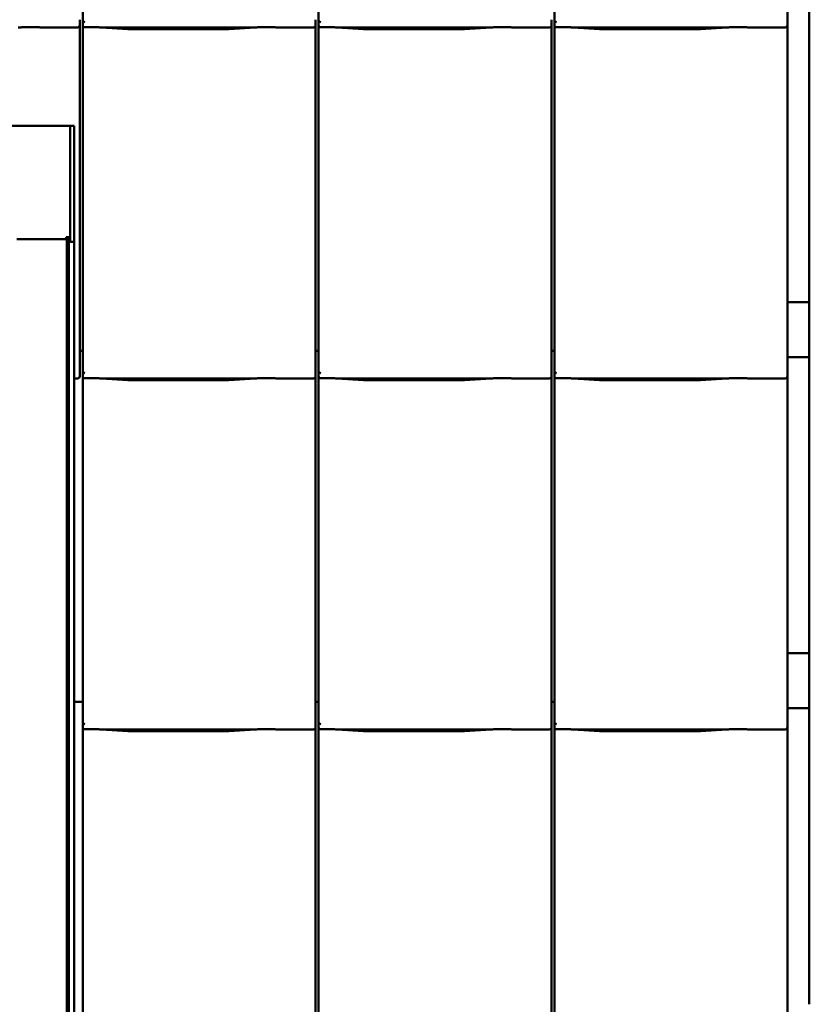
# Model space of a CAD drawing. Header units: millimetres. Extents: x 200 to 13555, y -185 to 8310.
# Tile 47 of 70: x 7255 to 7975, y 4943 to 5840. Entities that reach past the tile are written whole.
import ezdxf

# ---------------------------------------------------------------- set-up
doc = ezdxf.new("R2010")
doc.units = ezdxf.units.MM
doc.header["$LTSCALE"] = 10
doc.layers.add('Sichtbare Kanten(DIN)', color=7, linetype='Continuous', lineweight=50)

msp = doc.modelspace()

# ---------------------------------------------------------------- linework, layer by layer
at = {"layer": 'Sichtbare Kanten(DIN)'}
for p, q in [((7312.22, 5862.09), (7312.22, 5840.11)), ((7527.22, 5862.09), (7527.22, 5840.11)), ((7742.22, 5862.09), (7742.22, 5840.11)), ((7954.54, 5865.2), (7954.54, 5840.4)), ((7974.54, 5582.74), (7974.54, 5852.74)), ((7309.54, 5835.36), (7309.54, 5840.4)), ((7309.54, 5545.2), (7309.54, 5835.36)), ((7312.22, 5840.11), (7312.22, 5835.36)), ((7312.22, 5835.36), (7312.22, 5542.09)), ((7524.54, 5835.36), (7524.54, 5840.4)), ((7524.54, 5545.2), (7524.54, 5835.36)), ((7527.22, 5840.11), (7527.22, 5835.36)), ((7527.22, 5835.36), (7527.22, 5542.09)), ((7739.54, 5835.36), (7739.54, 5840.4)), ((7739.54, 5545.2), (7739.54, 5835.36)), ((7742.22, 5840.11), (7742.22, 5835.36)), ((7742.22, 5835.36), (7742.22, 5542.09)), ((7954.54, 5835.36), (7954.54, 5840.4)), ((7954.54, 5545.2), (7954.54, 5835.36)), ((7275.74, 5833.34), (7307.54, 5833.34)), ((7330.08, 5833.34), (7468.47, 5833.34)), ((7334.03, 5833.1), (7348.42, 5832.16)), ((7361.87, 5831.74), (7436.68, 5831.74)), ((7450.13, 5832.16), (7464.52, 5833.1)), ((7490.74, 5833.34), (7522.54, 5833.34)), ((7545.08, 5833.34), (7683.47, 5833.34)), ((7549.03, 5833.1), (7563.42, 5832.16)), ((7576.87, 5831.74), (7651.68, 5831.74)), ((7665.13, 5832.16), (7679.52, 5833.1)), ((7705.74, 5833.34), (7737.54, 5833.34)), ((7760.08, 5833.34), (7898.47, 5833.34)), ((7764.03, 5833.1), (7778.42, 5832.16)), ((7791.87, 5831.74), (7866.68, 5831.74)), ((7880.13, 5832.16), (7894.52, 5833.1)), ((7920.74, 5833.34), (7952.54, 5833.34)), ((7237.7, 5743.74), (7257.31, 5743.74)), ((7257.31, 5743.74), (7262.06, 5743.74)), ((7262.06, 5743.74), (7304.54, 5743.74)), ((7300.69, 5642.01), (7300.69, 5743.74)), ((7304.54, 5743.74), (7304.54, 5545.44)), ((7254.99, 5640.29), (7252.21, 5640.31)), ((7296.99, 5640.29), (7254.99, 5640.29)), ((7296.99, 5642.2), (7296.99, 5642.19)), ((7297, 5642.2), (7296.99, 5642.2)), ((7296.99, 5642.19), (7296.99, 5640.31)), ((7296.99, 5642.13), (7297, 5642.13)), ((7296.99, 5640.29), (7296.99, 5640.31)), ((7297, 5642.19), (7297, 5642.2)), ((7297, 5642.12), (7297, 5642.19)), ((7297, 5642.19), (7298.99, 5642.19)), ((7297, 5642.12), (7298.99, 5642.12)), ((7297.84, 5642.12), (7297.84, 4485.37)), ((7299.59, 4485.37), (7299.59, 5642.1)), ((7299.99, 5638.04), (7299.99, 5642.01)), ((7300.6, 5638.04), (7299.99, 5638.04)), ((7300.69, 5642.01), (7300.69, 5638.04)), ((7301.69, 5637.87), (7304.54, 5637.87)), ((7974.54, 5582.74), (7954.54, 5582.74)), ((7974.54, 5532.74), (7974.54, 5582.74)), ((7304.54, 5518.49), (7304.54, 5545.44)), ((7309.54, 5545.2), (7309.54, 5520.4)), ((7312.22, 5542.09), (7312.22, 5520.11)), ((7524.54, 5545.2), (7524.54, 5520.4)), ((7527.22, 5542.09), (7527.22, 5520.11)), ((7739.54, 5545.2), (7739.54, 5520.4)), ((7742.22, 5542.09), (7742.22, 5520.11)), ((7954.54, 5545.2), (7954.54, 5520.4)), ((7312.22, 5538.38), (7309.54, 5538.38)), ((7527.22, 5538.38), (7524.54, 5538.38)), ((7742.22, 5538.38), (7739.54, 5538.38)), ((7974.54, 5532.74), (7954.54, 5532.74)), ((7974.54, 5262.74), (7974.54, 5532.74)), ((7304.54, 5518.49), (7304.54, 5513.34)), ((7304.54, 5513.34), (7307.54, 5513.34)), ((7304.54, 5513.34), (7304.54, 5222.09)), ((7309.54, 5515.36), (7309.54, 5520.4)), ((7312.22, 5520.11), (7312.22, 5515.36)), ((7312.22, 5515.36), (7312.22, 5222.09)), ((7330.08, 5513.34), (7468.47, 5513.34)), ((7334.03, 5513.1), (7348.42, 5512.16)), ((7361.87, 5511.74), (7436.68, 5511.74)), ((7450.13, 5512.16), (7464.52, 5513.1)), ((7490.74, 5513.34), (7522.54, 5513.34)), ((7524.54, 5515.36), (7524.54, 5520.4)), ((7524.54, 5225.2), (7524.54, 5515.36)), ((7527.22, 5520.11), (7527.22, 5515.36)), ((7527.22, 5515.36), (7527.22, 5222.09)), ((7545.08, 5513.34), (7683.47, 5513.34)), ((7549.03, 5513.1), (7563.42, 5512.16)), ((7576.87, 5511.74), (7651.68, 5511.74)), ((7665.13, 5512.16), (7679.52, 5513.1)), ((7705.74, 5513.34), (7737.54, 5513.34)), ((7739.54, 5515.36), (7739.54, 5520.4)), ((7739.54, 5225.2), (7739.54, 5515.36)), ((7742.22, 5520.11), (7742.22, 5515.36)), ((7742.22, 5515.36), (7742.22, 5222.09)), ((7760.08, 5513.34), (7898.47, 5513.34)), ((7764.03, 5513.1), (7778.42, 5512.16)), ((7791.87, 5511.74), (7866.68, 5511.74)), ((7880.13, 5512.16), (7894.52, 5513.1)), ((7920.74, 5513.34), (7952.54, 5513.34)), ((7954.54, 5515.36), (7954.54, 5520.4)), ((7954.54, 5225.2), (7954.54, 5515.36)), ((7974.54, 5262.74), (7954.54, 5262.74)), ((7974.54, 5212.74), (7974.54, 5262.74)), ((7524.54, 5225.2), (7524.54, 5200.4)), ((7739.54, 5225.2), (7739.54, 5200.4)), ((7954.54, 5225.2), (7954.54, 5200.4)), ((7304.54, 5219.86), (7304.54, 5222.09)), ((7304.54, 5219.86), (7304.54, 5218.4)), ((7304.54, 5218.38), (7304.54, 5218.4)), ((7304.54, 5218.38), (7304.54, 4902.09)), ((7312.22, 5218.38), (7304.54, 5218.38)), ((7312.22, 5222.09), (7312.22, 5200.11)), ((7527.22, 5218.38), (7524.54, 5218.38)), ((7527.22, 5222.09), (7527.22, 5200.11)), ((7742.22, 5218.38), (7739.54, 5218.38)), ((7742.22, 5222.09), (7742.22, 5200.11)), ((7974.54, 5212.74), (7954.54, 5212.74)), ((7974.54, 4942.74), (7974.54, 5212.74)), ((7312.22, 5200.11), (7312.22, 5195.36)), ((7524.54, 5195.36), (7524.54, 5200.4)), ((7527.22, 5200.11), (7527.22, 5195.36)), ((7739.54, 5195.36), (7739.54, 5200.4)), ((7742.22, 5200.11), (7742.22, 5195.36)), ((7954.54, 5195.36), (7954.54, 5200.4)), ((7312.22, 5195.36), (7312.22, 4902.09)), ((7330.08, 5193.34), (7468.47, 5193.34)), ((7334.03, 5193.1), (7348.42, 5192.16)), ((7361.87, 5191.74), (7436.68, 5191.74)), ((7450.13, 5192.16), (7464.52, 5193.1)), ((7490.74, 5193.34), (7522.54, 5193.34)), ((7524.54, 4905.2), (7524.54, 5195.36)), ((7527.22, 5195.36), (7527.22, 4902.09)), ((7545.08, 5193.34), (7683.47, 5193.34)), ((7549.03, 5193.1), (7563.42, 5192.16)), ((7576.87, 5191.74), (7651.68, 5191.74)), ((7665.13, 5192.16), (7679.52, 5193.1)), ((7705.74, 5193.34), (7737.54, 5193.34)), ((7739.54, 4905.2), (7739.54, 5195.36)), ((7742.22, 5195.36), (7742.22, 4902.09)), ((7760.08, 5193.34), (7898.47, 5193.34)), ((7764.03, 5193.1), (7778.42, 5192.16)), ((7791.87, 5191.74), (7866.68, 5191.74)), ((7880.13, 5192.16), (7894.52, 5193.1)), ((7920.74, 5193.34), (7952.54, 5193.34)), ((7954.54, 4905.2), (7954.54, 5195.36))]:
    msp.add_line(p, q, dxfattribs=at)
for centre, major_axis, ratio, start_param, end_param in [((7307.54, 5835.36), (0, -2.02), 0.992203, 0, 1.570796), ((7314.22, 5845.76), (-1.9, -5.99), 0.101889, 5.972814, 5.990966), ((7314.22, 5840.08), (1.97, -0.34), 0.953832, 3.32216, 4.874804), ((7314.22, 5835.36), (0, -2.02), 0.992203, 4.712389, 5.523328), ((7522.54, 5835.36), (0, -2.02), 0.992203, 0, 1.570796), ((7529.22, 5845.76), (-1.9, -5.99), 0.101889, 5.972814, 5.990966), ((7529.22, 5840.08), (1.97, -0.34), 0.953832, 3.32216, 4.874804), ((7529.22, 5835.36), (0, -2.02), 0.992203, 4.712389, 5.523328), ((7737.54, 5835.36), (0, -2.02), 0.992203, 0, 1.570796), ((7744.22, 5845.76), (-1.9, -5.99), 0.101889, 5.972814, 5.990966), ((7744.22, 5840.08), (1.97, -0.34), 0.953832, 3.32216, 4.874804), ((7744.22, 5835.36), (0, -2.02), 0.992203, 4.712389, 5.523328), ((7952.54, 5835.36), (0, -2.02), 0.992203, 0, 1.570796), ((7298.99, 5642.01), (1.7, 0), 0.104528, 0, 1.570796), ((7298.99, 5642.01), (1, 0), 0.104528, 0, 1.570796), ((7307.54, 5515.36), (0, -2.02), 0.992203, 0, 1.570796), ((7314.22, 5525.76), (-1.9, -5.99), 0.101889, 5.972814, 5.990966), ((7314.22, 5520.08), (1.97, -0.34), 0.953832, 3.32216, 4.874804), ((7314.22, 5515.36), (0, -2.02), 0.992203, 4.712389, 5.523328), ((7522.54, 5515.36), (0, -2.02), 0.992203, 0, 1.570796), ((7529.22, 5525.76), (-1.9, -5.99), 0.101889, 5.972814, 5.990966), ((7529.22, 5520.08), (1.97, -0.34), 0.953832, 3.32216, 4.874804), ((7529.22, 5515.36), (0, -2.02), 0.992203, 4.712389, 5.523328), ((7737.54, 5515.36), (0, -2.02), 0.992203, 0, 1.570796), ((7744.22, 5525.76), (-1.9, -5.99), 0.101889, 5.972814, 5.990966), ((7744.22, 5520.08), (1.97, -0.34), 0.953832, 3.32216, 4.874804), ((7744.22, 5515.36), (0, -2.02), 0.992203, 4.712389, 5.523328), ((7952.54, 5515.36), (0, -2.02), 0.992203, 0, 1.570796), ((7314.22, 5205.76), (-1.9, -5.99), 0.101889, 5.972814, 5.990966), ((7314.22, 5200.08), (1.97, -0.34), 0.953832, 3.32216, 4.874804), ((7529.22, 5205.76), (-1.9, -5.99), 0.101889, 5.972814, 5.990966), ((7529.22, 5200.08), (1.97, -0.34), 0.953832, 3.32216, 4.874804), ((7744.22, 5205.76), (-1.9, -5.99), 0.101889, 5.972814, 5.990966), ((7744.22, 5200.08), (1.97, -0.34), 0.953832, 3.32216, 4.874804), ((7314.22, 5195.36), (0, -2.02), 0.992203, 4.712389, 5.523328), ((7522.54, 5195.36), (0, -2.02), 0.992203, 0, 1.570796), ((7529.22, 5195.36), (0, -2.02), 0.992203, 4.712389, 5.523328), ((7737.54, 5195.36), (0, -2.02), 0.992203, 0, 1.570796), ((7744.22, 5195.36), (0, -2.02), 0.992203, 4.712389, 5.523328), ((7952.54, 5195.36), (0, -2.02), 0.992203, 0, 1.570796)]:
    msp.add_ellipse(centre, major_axis=major_axis, ratio=ratio, start_param=start_param, end_param=end_param, dxfattribs=at)
for points, knots in [([(7275.74, 5833.34), (7275.38, 5833.34), (7274.99, 5833.36), (7274.21, 5833.39), (7273.82, 5833.41), (7272.08, 5833.49), (7270.57, 5833.56), (7267.53, 5833.65), (7266, 5833.68), (7263.21, 5833.68), (7261.68, 5833.65), (7258.64, 5833.56), (7257.13, 5833.49), (7255.4, 5833.41), (7255, 5833.39), (7254.22, 5833.36), (7253.83, 5833.34), (7253.47, 5833.34)], [1.226544, 1.226544, 1.226544, 1.226544, 1.334775, 1.334775, 1.443007, 1.443007, 1.860908, 1.860908, 2.278809, 2.278809, 2.69671, 2.69671, 3.11461, 3.11461, 3.222842, 3.222842, 3.331074, 3.331074, 3.331074, 3.331074]), ([(7274.98, 5833.36), (7274.96, 5833.36), (7274.94, 5833.36), (7274.9, 5833.36), (7274.89, 5833.36), (7274.85, 5833.36), (7274.83, 5833.36), (7274.8, 5833.36), (7274.78, 5833.37), (7274.74, 5833.37), (7274.72, 5833.37), (7274.7, 5833.37)], [4.37952398, 4.37952398, 4.37952398, 4.37952398, 4.381345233, 4.381345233, 4.383166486, 4.383166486, 4.384987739, 4.384987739, 4.386808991, 4.386808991, 4.388630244, 4.388630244, 4.388630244, 4.388630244]), ([(7312.85, 5833.89), (7312.98, 5833.81), (7313.12, 5833.75), (7313.43, 5833.65), (7313.61, 5833.62), (7313.86, 5833.6), (7313.93, 5833.6), (7314.05, 5833.6), (7314.1, 5833.6), (7314.17, 5833.6), (7314.2, 5833.6), (7314.22, 5833.6)], [-0.5371849, -0.5371849, -0.5371849, -0.5371849, -0.4701715, -0.4701715, -0.3994312, -0.3994312, -0.370279, -0.370279, -0.3542794, -0.3542794, -0.3446725, -0.3446725, -0.3446725, -0.3446725]), ([(7330.08, 5833.34), (7329.72, 5833.34), (7329.33, 5833.36), (7328.55, 5833.39), (7328.15, 5833.41), (7326.42, 5833.49), (7324.91, 5833.56), (7321.87, 5833.65), (7320.34, 5833.68), (7318.94, 5833.68), (7317.55, 5833.68), (7316.02, 5833.65), (7314.41, 5833.61), (7314.32, 5833.6), (7314.22, 5833.6)], [-1.052265, -1.052265, -1.052265, -1.052265, -0.944033, -0.944033, -0.835802, -0.835802, -0.417901, -0.417901, 0, 0, 0, 0.417901, 0.417901, 0.44326, 0.44326, 0.44326, 0.44326]), ([(7329.04, 5833.37), (7329.39, 5833.35), (7329.73, 5833.34), (7330.41, 5833.31), (7330.75, 5833.29), (7331.42, 5833.26), (7331.75, 5833.24), (7332.41, 5833.2), (7332.74, 5833.18), (7333.39, 5833.15), (7333.71, 5833.13), (7334.03, 5833.1)], [1.8945551, 1.8945551, 1.8945551, 1.8945551, 1.9289476, 1.9289476, 1.9633401, 1.9633401, 1.9977326, 1.9977326, 2.0321251, 2.0321251, 2.0665177, 2.0665177, 2.0665177, 2.0665177]), ([(7361.87, 5831.74), (7360.93, 5831.74), (7360, 5831.75), (7358.14, 5831.77), (7357.22, 5831.79), (7355.39, 5831.83), (7354.48, 5831.86), (7352.69, 5831.93), (7351.81, 5831.96), (7350.09, 5832.05), (7349.24, 5832.1), (7348.42, 5832.16)], [4.712389, 4.712389, 4.712389, 4.712389, 4.8115332, 4.8115332, 4.9106775, 4.9106775, 5.0098218, 5.0098218, 5.108966, 5.108966, 5.2081103, 5.2081103, 5.2081103, 5.2081103]), ([(7450.13, 5832.16), (7449.31, 5832.1), (7448.46, 5832.05), (7446.74, 5831.96), (7445.86, 5831.93), (7444.07, 5831.86), (7443.16, 5831.83), (7441.33, 5831.79), (7440.41, 5831.77), (7438.55, 5831.75), (7437.62, 5831.74), (7436.68, 5831.74)], [4.2166677, 4.2166677, 4.2166677, 4.2166677, 4.3158119, 4.3158119, 4.4149562, 4.4149562, 4.5141004, 4.5141004, 4.6132447, 4.6132447, 4.712389, 4.712389, 4.712389, 4.712389]), ([(7469.51, 5833.37), (7469.16, 5833.35), (7468.82, 5833.34), (7468.14, 5833.31), (7467.8, 5833.29), (7467.13, 5833.26), (7466.8, 5833.24), (7466.14, 5833.2), (7465.81, 5833.18), (7465.16, 5833.15), (7464.83, 5833.13), (7464.52, 5833.1)], [5.0361477, 5.0361477, 5.0361477, 5.0361477, 5.0705402, 5.0705402, 5.1049328, 5.1049328, 5.1393253, 5.1393253, 5.1737178, 5.1737178, 5.2081103, 5.2081103, 5.2081103, 5.2081103]), ([(7490.74, 5833.34), (7490.38, 5833.34), (7489.99, 5833.36), (7489.21, 5833.39), (7488.82, 5833.41), (7487.08, 5833.49), (7485.57, 5833.56), (7482.53, 5833.65), (7481, 5833.68), (7478.21, 5833.68), (7476.68, 5833.65), (7473.64, 5833.56), (7472.13, 5833.49), (7470.4, 5833.41), (7470, 5833.39), (7469.22, 5833.36), (7468.83, 5833.34), (7468.47, 5833.34)], [1.226544, 1.226544, 1.226544, 1.226544, 1.334775, 1.334775, 1.443007, 1.443007, 1.860908, 1.860908, 2.278809, 2.278809, 2.69671, 2.69671, 3.11461, 3.11461, 3.222842, 3.222842, 3.331074, 3.331074, 3.331074, 3.331074]), ([(7489.98, 5833.36), (7489.96, 5833.36), (7489.94, 5833.36), (7489.9, 5833.36), (7489.89, 5833.36), (7489.85, 5833.36), (7489.83, 5833.36), (7489.8, 5833.36), (7489.78, 5833.37), (7489.74, 5833.37), (7489.72, 5833.37), (7489.7, 5833.37)], [4.37952398, 4.37952398, 4.37952398, 4.37952398, 4.381345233, 4.381345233, 4.383166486, 4.383166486, 4.384987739, 4.384987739, 4.386808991, 4.386808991, 4.388630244, 4.388630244, 4.388630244, 4.388630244]), ([(7527.85, 5833.89), (7527.98, 5833.81), (7528.12, 5833.75), (7528.43, 5833.65), (7528.61, 5833.62), (7528.86, 5833.6), (7528.93, 5833.6), (7529.05, 5833.6), (7529.1, 5833.6), (7529.17, 5833.6), (7529.2, 5833.6), (7529.22, 5833.6)], [-0.5371849, -0.5371849, -0.5371849, -0.5371849, -0.4701715, -0.4701715, -0.3994312, -0.3994312, -0.370279, -0.370279, -0.3542794, -0.3542794, -0.3446725, -0.3446725, -0.3446725, -0.3446725]), ([(7545.08, 5833.34), (7544.72, 5833.34), (7544.33, 5833.36), (7543.55, 5833.39), (7543.15, 5833.41), (7541.42, 5833.49), (7539.91, 5833.56), (7536.87, 5833.65), (7535.34, 5833.68), (7533.94, 5833.68), (7532.55, 5833.68), (7531.02, 5833.65), (7529.41, 5833.61), (7529.32, 5833.6), (7529.22, 5833.6)], [-1.052265, -1.052265, -1.052265, -1.052265, -0.944033, -0.944033, -0.835802, -0.835802, -0.417901, -0.417901, 0, 0, 0, 0.417901, 0.417901, 0.44326, 0.44326, 0.44326, 0.44326]), ([(7544.04, 5833.37), (7544.39, 5833.35), (7544.73, 5833.34), (7545.41, 5833.31), (7545.75, 5833.29), (7546.42, 5833.26), (7546.75, 5833.24), (7547.41, 5833.2), (7547.74, 5833.18), (7548.39, 5833.15), (7548.71, 5833.13), (7549.03, 5833.1)], [1.8945551, 1.8945551, 1.8945551, 1.8945551, 1.9289476, 1.9289476, 1.9633401, 1.9633401, 1.9977326, 1.9977326, 2.0321251, 2.0321251, 2.0665177, 2.0665177, 2.0665177, 2.0665177]), ([(7576.87, 5831.74), (7575.93, 5831.74), (7575, 5831.75), (7573.14, 5831.77), (7572.22, 5831.79), (7570.39, 5831.83), (7569.48, 5831.86), (7567.69, 5831.93), (7566.81, 5831.96), (7565.09, 5832.05), (7564.24, 5832.1), (7563.42, 5832.16)], [4.712389, 4.712389, 4.712389, 4.712389, 4.8115332, 4.8115332, 4.9106775, 4.9106775, 5.0098218, 5.0098218, 5.108966, 5.108966, 5.2081103, 5.2081103, 5.2081103, 5.2081103]), ([(7665.13, 5832.16), (7664.31, 5832.1), (7663.46, 5832.05), (7661.74, 5831.96), (7660.86, 5831.93), (7659.07, 5831.86), (7658.16, 5831.83), (7656.33, 5831.79), (7655.41, 5831.77), (7653.55, 5831.75), (7652.62, 5831.74), (7651.68, 5831.74)], [4.2166677, 4.2166677, 4.2166677, 4.2166677, 4.3158119, 4.3158119, 4.4149562, 4.4149562, 4.5141004, 4.5141004, 4.6132447, 4.6132447, 4.712389, 4.712389, 4.712389, 4.712389]), ([(7684.51, 5833.37), (7684.16, 5833.35), (7683.82, 5833.34), (7683.14, 5833.31), (7682.8, 5833.29), (7682.13, 5833.26), (7681.8, 5833.24), (7681.14, 5833.2), (7680.81, 5833.18), (7680.16, 5833.15), (7679.83, 5833.13), (7679.52, 5833.1)], [5.0361477, 5.0361477, 5.0361477, 5.0361477, 5.0705402, 5.0705402, 5.1049328, 5.1049328, 5.1393253, 5.1393253, 5.1737178, 5.1737178, 5.2081103, 5.2081103, 5.2081103, 5.2081103]), ([(7705.74, 5833.34), (7705.38, 5833.34), (7704.99, 5833.36), (7704.21, 5833.39), (7703.82, 5833.41), (7702.08, 5833.49), (7700.57, 5833.56), (7697.53, 5833.65), (7696, 5833.68), (7693.21, 5833.68), (7691.68, 5833.65), (7688.64, 5833.56), (7687.13, 5833.49), (7685.4, 5833.41), (7685, 5833.39), (7684.22, 5833.36), (7683.83, 5833.34), (7683.47, 5833.34)], [1.226544, 1.226544, 1.226544, 1.226544, 1.334775, 1.334775, 1.443007, 1.443007, 1.860908, 1.860908, 2.278809, 2.278809, 2.69671, 2.69671, 3.11461, 3.11461, 3.222842, 3.222842, 3.331074, 3.331074, 3.331074, 3.331074]), ([(7704.98, 5833.36), (7704.96, 5833.36), (7704.94, 5833.36), (7704.9, 5833.36), (7704.89, 5833.36), (7704.85, 5833.36), (7704.83, 5833.36), (7704.8, 5833.36), (7704.78, 5833.37), (7704.74, 5833.37), (7704.72, 5833.37), (7704.7, 5833.37)], [4.37952398, 4.37952398, 4.37952398, 4.37952398, 4.381345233, 4.381345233, 4.383166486, 4.383166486, 4.384987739, 4.384987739, 4.386808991, 4.386808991, 4.388630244, 4.388630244, 4.388630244, 4.388630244]), ([(7742.85, 5833.89), (7742.98, 5833.81), (7743.12, 5833.75), (7743.43, 5833.65), (7743.61, 5833.62), (7743.86, 5833.6), (7743.93, 5833.6), (7744.05, 5833.6), (7744.1, 5833.6), (7744.17, 5833.6), (7744.2, 5833.6), (7744.22, 5833.6)], [-0.5371849, -0.5371849, -0.5371849, -0.5371849, -0.4701715, -0.4701715, -0.3994312, -0.3994312, -0.370279, -0.370279, -0.3542794, -0.3542794, -0.3446725, -0.3446725, -0.3446725, -0.3446725]), ([(7760.08, 5833.34), (7759.72, 5833.34), (7759.33, 5833.36), (7758.55, 5833.39), (7758.15, 5833.41), (7756.42, 5833.49), (7754.91, 5833.56), (7751.87, 5833.65), (7750.34, 5833.68), (7748.94, 5833.68), (7747.55, 5833.68), (7746.02, 5833.65), (7744.41, 5833.61), (7744.32, 5833.6), (7744.22, 5833.6)], [-1.052265, -1.052265, -1.052265, -1.052265, -0.944033, -0.944033, -0.835802, -0.835802, -0.417901, -0.417901, 0, 0, 0, 0.417901, 0.417901, 0.44326, 0.44326, 0.44326, 0.44326]), ([(7759.04, 5833.37), (7759.39, 5833.35), (7759.73, 5833.34), (7760.41, 5833.31), (7760.75, 5833.29), (7761.42, 5833.26), (7761.75, 5833.24), (7762.41, 5833.2), (7762.74, 5833.18), (7763.39, 5833.15), (7763.71, 5833.13), (7764.03, 5833.1)], [1.8945551, 1.8945551, 1.8945551, 1.8945551, 1.9289476, 1.9289476, 1.9633401, 1.9633401, 1.9977326, 1.9977326, 2.0321251, 2.0321251, 2.0665177, 2.0665177, 2.0665177, 2.0665177]), ([(7791.87, 5831.74), (7790.93, 5831.74), (7790, 5831.75), (7788.14, 5831.77), (7787.22, 5831.79), (7785.39, 5831.83), (7784.48, 5831.86), (7782.69, 5831.93), (7781.81, 5831.96), (7780.09, 5832.05), (7779.24, 5832.1), (7778.42, 5832.16)], [4.712389, 4.712389, 4.712389, 4.712389, 4.8115332, 4.8115332, 4.9106775, 4.9106775, 5.0098218, 5.0098218, 5.108966, 5.108966, 5.2081103, 5.2081103, 5.2081103, 5.2081103]), ([(7880.13, 5832.16), (7879.31, 5832.1), (7878.46, 5832.05), (7876.74, 5831.96), (7875.86, 5831.93), (7874.07, 5831.86), (7873.16, 5831.83), (7871.33, 5831.79), (7870.41, 5831.77), (7868.55, 5831.75), (7867.62, 5831.74), (7866.68, 5831.74)], [4.2166677, 4.2166677, 4.2166677, 4.2166677, 4.3158119, 4.3158119, 4.4149562, 4.4149562, 4.5141004, 4.5141004, 4.6132447, 4.6132447, 4.712389, 4.712389, 4.712389, 4.712389]), ([(7899.51, 5833.37), (7899.16, 5833.35), (7898.82, 5833.34), (7898.14, 5833.31), (7897.8, 5833.29), (7897.13, 5833.26), (7896.8, 5833.24), (7896.14, 5833.2), (7895.81, 5833.18), (7895.16, 5833.15), (7894.83, 5833.13), (7894.52, 5833.1)], [5.0361477, 5.0361477, 5.0361477, 5.0361477, 5.0705402, 5.0705402, 5.1049328, 5.1049328, 5.1393253, 5.1393253, 5.1737178, 5.1737178, 5.2081103, 5.2081103, 5.2081103, 5.2081103]), ([(7920.74, 5833.34), (7920.38, 5833.34), (7919.99, 5833.36), (7919.21, 5833.39), (7918.82, 5833.41), (7917.08, 5833.49), (7915.57, 5833.56), (7912.53, 5833.65), (7911, 5833.68), (7908.21, 5833.68), (7906.68, 5833.65), (7903.64, 5833.56), (7902.13, 5833.49), (7900.4, 5833.41), (7900, 5833.39), (7899.22, 5833.36), (7898.83, 5833.34), (7898.47, 5833.34)], [1.226544, 1.226544, 1.226544, 1.226544, 1.334775, 1.334775, 1.443007, 1.443007, 1.860908, 1.860908, 2.278809, 2.278809, 2.69671, 2.69671, 3.11461, 3.11461, 3.222842, 3.222842, 3.331074, 3.331074, 3.331074, 3.331074]), ([(7919.98, 5833.36), (7919.96, 5833.36), (7919.94, 5833.36), (7919.9, 5833.36), (7919.89, 5833.36), (7919.85, 5833.36), (7919.83, 5833.36), (7919.8, 5833.36), (7919.78, 5833.37), (7919.74, 5833.37), (7919.72, 5833.37), (7919.7, 5833.37)], [4.37952398, 4.37952398, 4.37952398, 4.37952398, 4.381345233, 4.381345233, 4.383166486, 4.383166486, 4.384987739, 4.384987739, 4.386808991, 4.386808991, 4.388630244, 4.388630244, 4.388630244, 4.388630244]), ([(7301.69, 5637.87), (7301.02, 5637.91), (7300.37, 5637.95), (7300.11, 5638), (7300.03, 5638.01), (7299.99, 5638.03), (7299.99, 5638.04)], [0, 0, 0, 0, 1.18291, 1.18291, 1.18291, 1.570796, 1.570796, 1.570796, 1.570796]), ([(7300.69, 5638.04), (7300.69, 5637.99), (7301.03, 5637.94), (7301.47, 5637.89), (7301.54, 5637.88), (7301.61, 5637.87), (7301.69, 5637.87)], [0, 0, 0, 0, 1.350716, 1.350716, 1.350716, 1.570796, 1.570796, 1.570796, 1.570796]), ([(7312.85, 5513.89), (7312.98, 5513.81), (7313.12, 5513.75), (7313.43, 5513.65), (7313.61, 5513.62), (7313.86, 5513.6), (7313.93, 5513.6), (7314.05, 5513.6), (7314.1, 5513.6), (7314.17, 5513.6), (7314.2, 5513.6), (7314.22, 5513.6)], [-0.5371849, -0.5371849, -0.5371849, -0.5371849, -0.4701715, -0.4701715, -0.3994312, -0.3994312, -0.370279, -0.370279, -0.3542794, -0.3542794, -0.3446725, -0.3446725, -0.3446725, -0.3446725]), ([(7330.08, 5513.34), (7329.72, 5513.34), (7329.33, 5513.36), (7328.55, 5513.39), (7328.15, 5513.41), (7326.42, 5513.49), (7324.91, 5513.56), (7321.87, 5513.65), (7320.34, 5513.68), (7318.94, 5513.68), (7317.55, 5513.68), (7316.02, 5513.65), (7314.41, 5513.61), (7314.32, 5513.6), (7314.22, 5513.6)], [-1.052265, -1.052265, -1.052265, -1.052265, -0.944033, -0.944033, -0.835802, -0.835802, -0.417901, -0.417901, 0, 0, 0, 0.417901, 0.417901, 0.44326, 0.44326, 0.44326, 0.44326]), ([(7329.04, 5513.37), (7329.39, 5513.35), (7329.73, 5513.34), (7330.41, 5513.31), (7330.75, 5513.29), (7331.42, 5513.26), (7331.75, 5513.24), (7332.41, 5513.2), (7332.74, 5513.18), (7333.39, 5513.15), (7333.71, 5513.13), (7334.03, 5513.1)], [1.8945551, 1.8945551, 1.8945551, 1.8945551, 1.9289476, 1.9289476, 1.9633401, 1.9633401, 1.9977326, 1.9977326, 2.0321251, 2.0321251, 2.0665177, 2.0665177, 2.0665177, 2.0665177]), ([(7361.87, 5511.74), (7360.93, 5511.74), (7360, 5511.75), (7358.14, 5511.77), (7357.22, 5511.79), (7355.39, 5511.83), (7354.48, 5511.86), (7352.69, 5511.93), (7351.81, 5511.96), (7350.09, 5512.05), (7349.24, 5512.1), (7348.42, 5512.16)], [4.712389, 4.712389, 4.712389, 4.712389, 4.8115332, 4.8115332, 4.9106775, 4.9106775, 5.0098218, 5.0098218, 5.108966, 5.108966, 5.2081103, 5.2081103, 5.2081103, 5.2081103]), ([(7450.13, 5512.16), (7449.31, 5512.1), (7448.46, 5512.05), (7446.74, 5511.96), (7445.86, 5511.93), (7444.07, 5511.86), (7443.16, 5511.83), (7441.33, 5511.79), (7440.41, 5511.77), (7438.55, 5511.75), (7437.62, 5511.74), (7436.68, 5511.74)], [4.2166677, 4.2166677, 4.2166677, 4.2166677, 4.3158119, 4.3158119, 4.4149562, 4.4149562, 4.5141004, 4.5141004, 4.6132447, 4.6132447, 4.712389, 4.712389, 4.712389, 4.712389]), ([(7469.51, 5513.37), (7469.16, 5513.35), (7468.82, 5513.34), (7468.14, 5513.31), (7467.8, 5513.29), (7467.13, 5513.26), (7466.8, 5513.24), (7466.14, 5513.2), (7465.81, 5513.18), (7465.16, 5513.15), (7464.83, 5513.13), (7464.52, 5513.1)], [5.0361477, 5.0361477, 5.0361477, 5.0361477, 5.0705402, 5.0705402, 5.1049328, 5.1049328, 5.1393253, 5.1393253, 5.1737178, 5.1737178, 5.2081103, 5.2081103, 5.2081103, 5.2081103]), ([(7490.74, 5513.34), (7490.38, 5513.34), (7489.99, 5513.36), (7489.21, 5513.39), (7488.82, 5513.41), (7487.08, 5513.49), (7485.57, 5513.56), (7482.53, 5513.65), (7481, 5513.68), (7478.21, 5513.68), (7476.68, 5513.65), (7473.64, 5513.56), (7472.13, 5513.49), (7470.4, 5513.41), (7470, 5513.39), (7469.22, 5513.36), (7468.83, 5513.34), (7468.47, 5513.34)], [1.226544, 1.226544, 1.226544, 1.226544, 1.334775, 1.334775, 1.443007, 1.443007, 1.860908, 1.860908, 2.278809, 2.278809, 2.69671, 2.69671, 3.11461, 3.11461, 3.222842, 3.222842, 3.331074, 3.331074, 3.331074, 3.331074]), ([(7489.98, 5513.36), (7489.96, 5513.36), (7489.94, 5513.36), (7489.9, 5513.36), (7489.89, 5513.36), (7489.85, 5513.36), (7489.83, 5513.36), (7489.8, 5513.36), (7489.78, 5513.37), (7489.74, 5513.37), (7489.72, 5513.37), (7489.7, 5513.37)], [4.37952398, 4.37952398, 4.37952398, 4.37952398, 4.381345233, 4.381345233, 4.383166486, 4.383166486, 4.384987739, 4.384987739, 4.386808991, 4.386808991, 4.388630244, 4.388630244, 4.388630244, 4.388630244]), ([(7527.85, 5513.89), (7527.98, 5513.81), (7528.12, 5513.75), (7528.43, 5513.65), (7528.61, 5513.62), (7528.86, 5513.6), (7528.93, 5513.6), (7529.05, 5513.6), (7529.1, 5513.6), (7529.17, 5513.6), (7529.2, 5513.6), (7529.22, 5513.6)], [-0.5371849, -0.5371849, -0.5371849, -0.5371849, -0.4701715, -0.4701715, -0.3994312, -0.3994312, -0.370279, -0.370279, -0.3542794, -0.3542794, -0.3446725, -0.3446725, -0.3446725, -0.3446725]), ([(7545.08, 5513.34), (7544.72, 5513.34), (7544.33, 5513.36), (7543.55, 5513.39), (7543.15, 5513.41), (7541.42, 5513.49), (7539.91, 5513.56), (7536.87, 5513.65), (7535.34, 5513.68), (7533.94, 5513.68), (7532.55, 5513.68), (7531.02, 5513.65), (7529.41, 5513.61), (7529.32, 5513.6), (7529.22, 5513.6)], [-1.052265, -1.052265, -1.052265, -1.052265, -0.944033, -0.944033, -0.835802, -0.835802, -0.417901, -0.417901, 0, 0, 0, 0.417901, 0.417901, 0.44326, 0.44326, 0.44326, 0.44326]), ([(7544.04, 5513.37), (7544.39, 5513.35), (7544.73, 5513.34), (7545.41, 5513.31), (7545.75, 5513.29), (7546.42, 5513.26), (7546.75, 5513.24), (7547.41, 5513.2), (7547.74, 5513.18), (7548.39, 5513.15), (7548.71, 5513.13), (7549.03, 5513.1)], [1.8945551, 1.8945551, 1.8945551, 1.8945551, 1.9289476, 1.9289476, 1.9633401, 1.9633401, 1.9977326, 1.9977326, 2.0321251, 2.0321251, 2.0665177, 2.0665177, 2.0665177, 2.0665177]), ([(7576.87, 5511.74), (7575.93, 5511.74), (7575, 5511.75), (7573.14, 5511.77), (7572.22, 5511.79), (7570.39, 5511.83), (7569.48, 5511.86), (7567.69, 5511.93), (7566.81, 5511.96), (7565.09, 5512.05), (7564.24, 5512.1), (7563.42, 5512.16)], [4.712389, 4.712389, 4.712389, 4.712389, 4.8115332, 4.8115332, 4.9106775, 4.9106775, 5.0098218, 5.0098218, 5.108966, 5.108966, 5.2081103, 5.2081103, 5.2081103, 5.2081103]), ([(7665.13, 5512.16), (7664.31, 5512.1), (7663.46, 5512.05), (7661.74, 5511.96), (7660.86, 5511.93), (7659.07, 5511.86), (7658.16, 5511.83), (7656.33, 5511.79), (7655.41, 5511.77), (7653.55, 5511.75), (7652.62, 5511.74), (7651.68, 5511.74)], [4.2166677, 4.2166677, 4.2166677, 4.2166677, 4.3158119, 4.3158119, 4.4149562, 4.4149562, 4.5141004, 4.5141004, 4.6132447, 4.6132447, 4.712389, 4.712389, 4.712389, 4.712389]), ([(7684.51, 5513.37), (7684.16, 5513.35), (7683.82, 5513.34), (7683.14, 5513.31), (7682.8, 5513.29), (7682.13, 5513.26), (7681.8, 5513.24), (7681.14, 5513.2), (7680.81, 5513.18), (7680.16, 5513.15), (7679.83, 5513.13), (7679.52, 5513.1)], [5.0361477, 5.0361477, 5.0361477, 5.0361477, 5.0705402, 5.0705402, 5.1049328, 5.1049328, 5.1393253, 5.1393253, 5.1737178, 5.1737178, 5.2081103, 5.2081103, 5.2081103, 5.2081103]), ([(7705.74, 5513.34), (7705.38, 5513.34), (7704.99, 5513.36), (7704.21, 5513.39), (7703.82, 5513.41), (7702.08, 5513.49), (7700.57, 5513.56), (7697.53, 5513.65), (7696, 5513.68), (7693.21, 5513.68), (7691.68, 5513.65), (7688.64, 5513.56), (7687.13, 5513.49), (7685.4, 5513.41), (7685, 5513.39), (7684.22, 5513.36), (7683.83, 5513.34), (7683.47, 5513.34)], [1.226544, 1.226544, 1.226544, 1.226544, 1.334775, 1.334775, 1.443007, 1.443007, 1.860908, 1.860908, 2.278809, 2.278809, 2.69671, 2.69671, 3.11461, 3.11461, 3.222842, 3.222842, 3.331074, 3.331074, 3.331074, 3.331074]), ([(7704.98, 5513.36), (7704.96, 5513.36), (7704.94, 5513.36), (7704.9, 5513.36), (7704.89, 5513.36), (7704.85, 5513.36), (7704.83, 5513.36), (7704.8, 5513.36), (7704.78, 5513.37), (7704.74, 5513.37), (7704.72, 5513.37), (7704.7, 5513.37)], [4.37952398, 4.37952398, 4.37952398, 4.37952398, 4.381345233, 4.381345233, 4.383166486, 4.383166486, 4.384987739, 4.384987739, 4.386808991, 4.386808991, 4.388630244, 4.388630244, 4.388630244, 4.388630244]), ([(7742.85, 5513.89), (7742.98, 5513.81), (7743.12, 5513.75), (7743.43, 5513.65), (7743.61, 5513.62), (7743.86, 5513.6), (7743.93, 5513.6), (7744.05, 5513.6), (7744.1, 5513.6), (7744.17, 5513.6), (7744.2, 5513.6), (7744.22, 5513.6)], [-0.5371849, -0.5371849, -0.5371849, -0.5371849, -0.4701715, -0.4701715, -0.3994312, -0.3994312, -0.370279, -0.370279, -0.3542794, -0.3542794, -0.3446725, -0.3446725, -0.3446725, -0.3446725]), ([(7760.08, 5513.34), (7759.72, 5513.34), (7759.33, 5513.36), (7758.55, 5513.39), (7758.15, 5513.41), (7756.42, 5513.49), (7754.91, 5513.56), (7751.87, 5513.65), (7750.34, 5513.68), (7748.94, 5513.68), (7747.55, 5513.68), (7746.02, 5513.65), (7744.41, 5513.61), (7744.32, 5513.6), (7744.22, 5513.6)], [-1.052265, -1.052265, -1.052265, -1.052265, -0.944033, -0.944033, -0.835802, -0.835802, -0.417901, -0.417901, 0, 0, 0, 0.417901, 0.417901, 0.44326, 0.44326, 0.44326, 0.44326]), ([(7759.04, 5513.37), (7759.39, 5513.35), (7759.73, 5513.34), (7760.41, 5513.31), (7760.75, 5513.29), (7761.42, 5513.26), (7761.75, 5513.24), (7762.41, 5513.2), (7762.74, 5513.18), (7763.39, 5513.15), (7763.71, 5513.13), (7764.03, 5513.1)], [1.8945551, 1.8945551, 1.8945551, 1.8945551, 1.9289476, 1.9289476, 1.9633401, 1.9633401, 1.9977326, 1.9977326, 2.0321251, 2.0321251, 2.0665177, 2.0665177, 2.0665177, 2.0665177]), ([(7791.87, 5511.74), (7790.93, 5511.74), (7790, 5511.75), (7788.14, 5511.77), (7787.22, 5511.79), (7785.39, 5511.83), (7784.48, 5511.86), (7782.69, 5511.93), (7781.81, 5511.96), (7780.09, 5512.05), (7779.24, 5512.1), (7778.42, 5512.16)], [4.712389, 4.712389, 4.712389, 4.712389, 4.8115332, 4.8115332, 4.9106775, 4.9106775, 5.0098218, 5.0098218, 5.108966, 5.108966, 5.2081103, 5.2081103, 5.2081103, 5.2081103]), ([(7880.13, 5512.16), (7879.31, 5512.1), (7878.46, 5512.05), (7876.74, 5511.96), (7875.86, 5511.93), (7874.07, 5511.86), (7873.16, 5511.83), (7871.33, 5511.79), (7870.41, 5511.77), (7868.55, 5511.75), (7867.62, 5511.74), (7866.68, 5511.74)], [4.2166677, 4.2166677, 4.2166677, 4.2166677, 4.3158119, 4.3158119, 4.4149562, 4.4149562, 4.5141004, 4.5141004, 4.6132447, 4.6132447, 4.712389, 4.712389, 4.712389, 4.712389]), ([(7899.51, 5513.37), (7899.16, 5513.35), (7898.82, 5513.34), (7898.14, 5513.31), (7897.8, 5513.29), (7897.13, 5513.26), (7896.8, 5513.24), (7896.14, 5513.2), (7895.81, 5513.18), (7895.16, 5513.15), (7894.83, 5513.13), (7894.52, 5513.1)], [5.0361477, 5.0361477, 5.0361477, 5.0361477, 5.0705402, 5.0705402, 5.1049328, 5.1049328, 5.1393253, 5.1393253, 5.1737178, 5.1737178, 5.2081103, 5.2081103, 5.2081103, 5.2081103]), ([(7920.74, 5513.34), (7920.38, 5513.34), (7919.99, 5513.36), (7919.21, 5513.39), (7918.82, 5513.41), (7917.08, 5513.49), (7915.57, 5513.56), (7912.53, 5513.65), (7911, 5513.68), (7908.21, 5513.68), (7906.68, 5513.65), (7903.64, 5513.56), (7902.13, 5513.49), (7900.4, 5513.41), (7900, 5513.39), (7899.22, 5513.36), (7898.83, 5513.34), (7898.47, 5513.34)], [1.226544, 1.226544, 1.226544, 1.226544, 1.334775, 1.334775, 1.443007, 1.443007, 1.860908, 1.860908, 2.278809, 2.278809, 2.69671, 2.69671, 3.11461, 3.11461, 3.222842, 3.222842, 3.331074, 3.331074, 3.331074, 3.331074]), ([(7919.98, 5513.36), (7919.96, 5513.36), (7919.94, 5513.36), (7919.9, 5513.36), (7919.89, 5513.36), (7919.85, 5513.36), (7919.83, 5513.36), (7919.8, 5513.36), (7919.78, 5513.37), (7919.74, 5513.37), (7919.72, 5513.37), (7919.7, 5513.37)], [4.37952398, 4.37952398, 4.37952398, 4.37952398, 4.381345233, 4.381345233, 4.383166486, 4.383166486, 4.384987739, 4.384987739, 4.386808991, 4.386808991, 4.388630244, 4.388630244, 4.388630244, 4.388630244]), ([(7312.85, 5193.89), (7312.98, 5193.81), (7313.12, 5193.75), (7313.43, 5193.65), (7313.61, 5193.62), (7313.86, 5193.6), (7313.93, 5193.6), (7314.05, 5193.6), (7314.1, 5193.6), (7314.17, 5193.6), (7314.2, 5193.6), (7314.22, 5193.6)], [-0.5371849, -0.5371849, -0.5371849, -0.5371849, -0.4701715, -0.4701715, -0.3994312, -0.3994312, -0.370279, -0.370279, -0.3542794, -0.3542794, -0.3446725, -0.3446725, -0.3446725, -0.3446725]), ([(7330.08, 5193.34), (7329.72, 5193.34), (7329.33, 5193.36), (7328.55, 5193.39), (7328.15, 5193.41), (7326.42, 5193.49), (7324.91, 5193.56), (7321.87, 5193.65), (7320.34, 5193.68), (7318.94, 5193.68), (7317.55, 5193.68), (7316.02, 5193.65), (7314.41, 5193.61), (7314.32, 5193.6), (7314.22, 5193.6)], [-1.052265, -1.052265, -1.052265, -1.052265, -0.944033, -0.944033, -0.835802, -0.835802, -0.417901, -0.417901, 0, 0, 0, 0.417901, 0.417901, 0.44326, 0.44326, 0.44326, 0.44326]), ([(7329.04, 5193.37), (7329.39, 5193.35), (7329.73, 5193.34), (7330.41, 5193.31), (7330.75, 5193.29), (7331.42, 5193.26), (7331.75, 5193.24), (7332.41, 5193.2), (7332.74, 5193.18), (7333.39, 5193.15), (7333.71, 5193.13), (7334.03, 5193.1)], [1.8945551, 1.8945551, 1.8945551, 1.8945551, 1.9289476, 1.9289476, 1.9633401, 1.9633401, 1.9977326, 1.9977326, 2.0321251, 2.0321251, 2.0665177, 2.0665177, 2.0665177, 2.0665177]), ([(7361.87, 5191.74), (7360.93, 5191.74), (7360, 5191.75), (7358.14, 5191.77), (7357.22, 5191.79), (7355.39, 5191.83), (7354.48, 5191.86), (7352.69, 5191.93), (7351.81, 5191.96), (7350.09, 5192.05), (7349.24, 5192.1), (7348.42, 5192.16)], [4.712389, 4.712389, 4.712389, 4.712389, 4.8115332, 4.8115332, 4.9106775, 4.9106775, 5.0098218, 5.0098218, 5.108966, 5.108966, 5.2081103, 5.2081103, 5.2081103, 5.2081103]), ([(7450.13, 5192.16), (7449.31, 5192.1), (7448.46, 5192.05), (7446.74, 5191.96), (7445.86, 5191.93), (7444.07, 5191.86), (7443.16, 5191.83), (7441.33, 5191.79), (7440.41, 5191.77), (7438.55, 5191.75), (7437.62, 5191.74), (7436.68, 5191.74)], [4.2166677, 4.2166677, 4.2166677, 4.2166677, 4.3158119, 4.3158119, 4.4149562, 4.4149562, 4.5141004, 4.5141004, 4.6132447, 4.6132447, 4.712389, 4.712389, 4.712389, 4.712389]), ([(7469.51, 5193.37), (7469.16, 5193.35), (7468.82, 5193.34), (7468.14, 5193.31), (7467.8, 5193.29), (7467.13, 5193.26), (7466.8, 5193.24), (7466.14, 5193.2), (7465.81, 5193.18), (7465.16, 5193.15), (7464.83, 5193.13), (7464.52, 5193.1)], [5.0361477, 5.0361477, 5.0361477, 5.0361477, 5.0705402, 5.0705402, 5.1049328, 5.1049328, 5.1393253, 5.1393253, 5.1737178, 5.1737178, 5.2081103, 5.2081103, 5.2081103, 5.2081103]), ([(7490.74, 5193.34), (7490.38, 5193.34), (7489.99, 5193.36), (7489.21, 5193.39), (7488.82, 5193.41), (7487.08, 5193.49), (7485.57, 5193.56), (7482.53, 5193.65), (7481, 5193.68), (7478.21, 5193.68), (7476.68, 5193.65), (7473.64, 5193.56), (7472.13, 5193.49), (7470.4, 5193.41), (7470, 5193.39), (7469.22, 5193.36), (7468.83, 5193.34), (7468.47, 5193.34)], [1.226544, 1.226544, 1.226544, 1.226544, 1.334775, 1.334775, 1.443007, 1.443007, 1.860908, 1.860908, 2.278809, 2.278809, 2.69671, 2.69671, 3.11461, 3.11461, 3.222842, 3.222842, 3.331074, 3.331074, 3.331074, 3.331074]), ([(7489.98, 5193.36), (7489.96, 5193.36), (7489.94, 5193.36), (7489.9, 5193.36), (7489.89, 5193.36), (7489.85, 5193.36), (7489.83, 5193.36), (7489.8, 5193.36), (7489.78, 5193.37), (7489.74, 5193.37), (7489.72, 5193.37), (7489.7, 5193.37)], [4.37952398, 4.37952398, 4.37952398, 4.37952398, 4.381345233, 4.381345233, 4.383166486, 4.383166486, 4.384987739, 4.384987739, 4.386808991, 4.386808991, 4.388630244, 4.388630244, 4.388630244, 4.388630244]), ([(7527.85, 5193.89), (7527.98, 5193.81), (7528.12, 5193.75), (7528.43, 5193.65), (7528.61, 5193.62), (7528.86, 5193.6), (7528.93, 5193.6), (7529.05, 5193.6), (7529.1, 5193.6), (7529.17, 5193.6), (7529.2, 5193.6), (7529.22, 5193.6)], [-0.5371849, -0.5371849, -0.5371849, -0.5371849, -0.4701715, -0.4701715, -0.3994312, -0.3994312, -0.370279, -0.370279, -0.3542794, -0.3542794, -0.3446725, -0.3446725, -0.3446725, -0.3446725]), ([(7545.08, 5193.34), (7544.72, 5193.34), (7544.33, 5193.36), (7543.55, 5193.39), (7543.15, 5193.41), (7541.42, 5193.49), (7539.91, 5193.56), (7536.87, 5193.65), (7535.34, 5193.68), (7533.94, 5193.68), (7532.55, 5193.68), (7531.02, 5193.65), (7529.41, 5193.61), (7529.32, 5193.6), (7529.22, 5193.6)], [-1.052265, -1.052265, -1.052265, -1.052265, -0.944033, -0.944033, -0.835802, -0.835802, -0.417901, -0.417901, 0, 0, 0, 0.417901, 0.417901, 0.44326, 0.44326, 0.44326, 0.44326]), ([(7544.04, 5193.37), (7544.39, 5193.35), (7544.73, 5193.34), (7545.41, 5193.31), (7545.75, 5193.29), (7546.42, 5193.26), (7546.75, 5193.24), (7547.41, 5193.2), (7547.74, 5193.18), (7548.39, 5193.15), (7548.71, 5193.13), (7549.03, 5193.1)], [1.8945551, 1.8945551, 1.8945551, 1.8945551, 1.9289476, 1.9289476, 1.9633401, 1.9633401, 1.9977326, 1.9977326, 2.0321251, 2.0321251, 2.0665177, 2.0665177, 2.0665177, 2.0665177]), ([(7576.87, 5191.74), (7575.93, 5191.74), (7575, 5191.75), (7573.14, 5191.77), (7572.22, 5191.79), (7570.39, 5191.83), (7569.48, 5191.86), (7567.69, 5191.93), (7566.81, 5191.96), (7565.09, 5192.05), (7564.24, 5192.1), (7563.42, 5192.16)], [4.712389, 4.712389, 4.712389, 4.712389, 4.8115332, 4.8115332, 4.9106775, 4.9106775, 5.0098218, 5.0098218, 5.108966, 5.108966, 5.2081103, 5.2081103, 5.2081103, 5.2081103]), ([(7665.13, 5192.16), (7664.31, 5192.1), (7663.46, 5192.05), (7661.74, 5191.96), (7660.86, 5191.93), (7659.07, 5191.86), (7658.16, 5191.83), (7656.33, 5191.79), (7655.41, 5191.77), (7653.55, 5191.75), (7652.62, 5191.74), (7651.68, 5191.74)], [4.2166677, 4.2166677, 4.2166677, 4.2166677, 4.3158119, 4.3158119, 4.4149562, 4.4149562, 4.5141004, 4.5141004, 4.6132447, 4.6132447, 4.712389, 4.712389, 4.712389, 4.712389]), ([(7684.51, 5193.37), (7684.16, 5193.35), (7683.82, 5193.34), (7683.14, 5193.31), (7682.8, 5193.29), (7682.13, 5193.26), (7681.8, 5193.24), (7681.14, 5193.2), (7680.81, 5193.18), (7680.16, 5193.15), (7679.83, 5193.13), (7679.52, 5193.1)], [5.0361477, 5.0361477, 5.0361477, 5.0361477, 5.0705402, 5.0705402, 5.1049328, 5.1049328, 5.1393253, 5.1393253, 5.1737178, 5.1737178, 5.2081103, 5.2081103, 5.2081103, 5.2081103]), ([(7705.74, 5193.34), (7705.38, 5193.34), (7704.99, 5193.36), (7704.21, 5193.39), (7703.82, 5193.41), (7702.08, 5193.49), (7700.57, 5193.56), (7697.53, 5193.65), (7696, 5193.68), (7693.21, 5193.68), (7691.68, 5193.65), (7688.64, 5193.56), (7687.13, 5193.49), (7685.4, 5193.41), (7685, 5193.39), (7684.22, 5193.36), (7683.83, 5193.34), (7683.47, 5193.34)], [1.226544, 1.226544, 1.226544, 1.226544, 1.334775, 1.334775, 1.443007, 1.443007, 1.860908, 1.860908, 2.278809, 2.278809, 2.69671, 2.69671, 3.11461, 3.11461, 3.222842, 3.222842, 3.331074, 3.331074, 3.331074, 3.331074]), ([(7704.98, 5193.36), (7704.96, 5193.36), (7704.94, 5193.36), (7704.9, 5193.36), (7704.89, 5193.36), (7704.85, 5193.36), (7704.83, 5193.36), (7704.8, 5193.36), (7704.78, 5193.37), (7704.74, 5193.37), (7704.72, 5193.37), (7704.7, 5193.37)], [4.37952398, 4.37952398, 4.37952398, 4.37952398, 4.381345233, 4.381345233, 4.383166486, 4.383166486, 4.384987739, 4.384987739, 4.386808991, 4.386808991, 4.388630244, 4.388630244, 4.388630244, 4.388630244]), ([(7742.85, 5193.89), (7742.98, 5193.81), (7743.12, 5193.75), (7743.43, 5193.65), (7743.61, 5193.62), (7743.86, 5193.6), (7743.93, 5193.6), (7744.05, 5193.6), (7744.1, 5193.6), (7744.17, 5193.6), (7744.2, 5193.6), (7744.22, 5193.6)], [-0.5371849, -0.5371849, -0.5371849, -0.5371849, -0.4701715, -0.4701715, -0.3994312, -0.3994312, -0.370279, -0.370279, -0.3542794, -0.3542794, -0.3446725, -0.3446725, -0.3446725, -0.3446725]), ([(7760.08, 5193.34), (7759.72, 5193.34), (7759.33, 5193.36), (7758.55, 5193.39), (7758.15, 5193.41), (7756.42, 5193.49), (7754.91, 5193.56), (7751.87, 5193.65), (7750.34, 5193.68), (7748.94, 5193.68), (7747.55, 5193.68), (7746.02, 5193.65), (7744.41, 5193.61), (7744.32, 5193.6), (7744.22, 5193.6)], [-1.052265, -1.052265, -1.052265, -1.052265, -0.944033, -0.944033, -0.835802, -0.835802, -0.417901, -0.417901, 0, 0, 0, 0.417901, 0.417901, 0.44326, 0.44326, 0.44326, 0.44326]), ([(7759.04, 5193.37), (7759.39, 5193.35), (7759.73, 5193.34), (7760.41, 5193.31), (7760.75, 5193.29), (7761.42, 5193.26), (7761.75, 5193.24), (7762.41, 5193.2), (7762.74, 5193.18), (7763.39, 5193.15), (7763.71, 5193.13), (7764.03, 5193.1)], [1.8945551, 1.8945551, 1.8945551, 1.8945551, 1.9289476, 1.9289476, 1.9633401, 1.9633401, 1.9977326, 1.9977326, 2.0321251, 2.0321251, 2.0665177, 2.0665177, 2.0665177, 2.0665177]), ([(7791.87, 5191.74), (7790.93, 5191.74), (7790, 5191.75), (7788.14, 5191.77), (7787.22, 5191.79), (7785.39, 5191.83), (7784.48, 5191.86), (7782.69, 5191.93), (7781.81, 5191.96), (7780.09, 5192.05), (7779.24, 5192.1), (7778.42, 5192.16)], [4.712389, 4.712389, 4.712389, 4.712389, 4.8115332, 4.8115332, 4.9106775, 4.9106775, 5.0098218, 5.0098218, 5.108966, 5.108966, 5.2081103, 5.2081103, 5.2081103, 5.2081103]), ([(7880.13, 5192.16), (7879.31, 5192.1), (7878.46, 5192.05), (7876.74, 5191.96), (7875.86, 5191.93), (7874.07, 5191.86), (7873.16, 5191.83), (7871.33, 5191.79), (7870.41, 5191.77), (7868.55, 5191.75), (7867.62, 5191.74), (7866.68, 5191.74)], [4.2166677, 4.2166677, 4.2166677, 4.2166677, 4.3158119, 4.3158119, 4.4149562, 4.4149562, 4.5141004, 4.5141004, 4.6132447, 4.6132447, 4.712389, 4.712389, 4.712389, 4.712389]), ([(7899.51, 5193.37), (7899.16, 5193.35), (7898.82, 5193.34), (7898.14, 5193.31), (7897.8, 5193.29), (7897.13, 5193.26), (7896.8, 5193.24), (7896.14, 5193.2), (7895.81, 5193.18), (7895.16, 5193.15), (7894.83, 5193.13), (7894.52, 5193.1)], [5.0361477, 5.0361477, 5.0361477, 5.0361477, 5.0705402, 5.0705402, 5.1049328, 5.1049328, 5.1393253, 5.1393253, 5.1737178, 5.1737178, 5.2081103, 5.2081103, 5.2081103, 5.2081103]), ([(7920.74, 5193.34), (7920.38, 5193.34), (7919.99, 5193.36), (7919.21, 5193.39), (7918.82, 5193.41), (7917.08, 5193.49), (7915.57, 5193.56), (7912.53, 5193.65), (7911, 5193.68), (7908.21, 5193.68), (7906.68, 5193.65), (7903.64, 5193.56), (7902.13, 5193.49), (7900.4, 5193.41), (7900, 5193.39), (7899.22, 5193.36), (7898.83, 5193.34), (7898.47, 5193.34)], [1.226544, 1.226544, 1.226544, 1.226544, 1.334775, 1.334775, 1.443007, 1.443007, 1.860908, 1.860908, 2.278809, 2.278809, 2.69671, 2.69671, 3.11461, 3.11461, 3.222842, 3.222842, 3.331074, 3.331074, 3.331074, 3.331074]), ([(7919.98, 5193.36), (7919.96, 5193.36), (7919.94, 5193.36), (7919.9, 5193.36), (7919.89, 5193.36), (7919.85, 5193.36), (7919.83, 5193.36), (7919.8, 5193.36), (7919.78, 5193.37), (7919.74, 5193.37), (7919.72, 5193.37), (7919.7, 5193.37)], [4.37952398, 4.37952398, 4.37952398, 4.37952398, 4.381345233, 4.381345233, 4.383166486, 4.383166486, 4.384987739, 4.384987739, 4.386808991, 4.386808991, 4.388630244, 4.388630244, 4.388630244, 4.388630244])]:
    msp.add_open_spline(points, degree=3, knots=knots, dxfattribs=at)
for points in [[(7274.98, 5833.36), (7275.23, 5833.35), (7275.49, 5833.34), (7275.74, 5833.34)], [(7489.98, 5833.36), (7490.23, 5833.35), (7490.49, 5833.34), (7490.74, 5833.34)], [(7704.98, 5833.36), (7705.23, 5833.35), (7705.49, 5833.34), (7705.74, 5833.34)], [(7919.98, 5833.36), (7920.23, 5833.35), (7920.49, 5833.34), (7920.74, 5833.34)], [(7489.98, 5513.36), (7490.23, 5513.35), (7490.49, 5513.34), (7490.74, 5513.34)], [(7704.98, 5513.36), (7705.23, 5513.35), (7705.49, 5513.34), (7705.74, 5513.34)], [(7919.98, 5513.36), (7920.23, 5513.35), (7920.49, 5513.34), (7920.74, 5513.34)], [(7489.98, 5193.36), (7490.23, 5193.35), (7490.49, 5193.34), (7490.74, 5193.34)], [(7704.98, 5193.36), (7705.23, 5193.35), (7705.49, 5193.34), (7705.74, 5193.34)], [(7919.98, 5193.36), (7920.23, 5193.35), (7920.49, 5193.34), (7920.74, 5193.34)]]:
    msp.add_open_spline(points, degree=3, dxfattribs=at)

doc.saveas('drawing.dxf')
